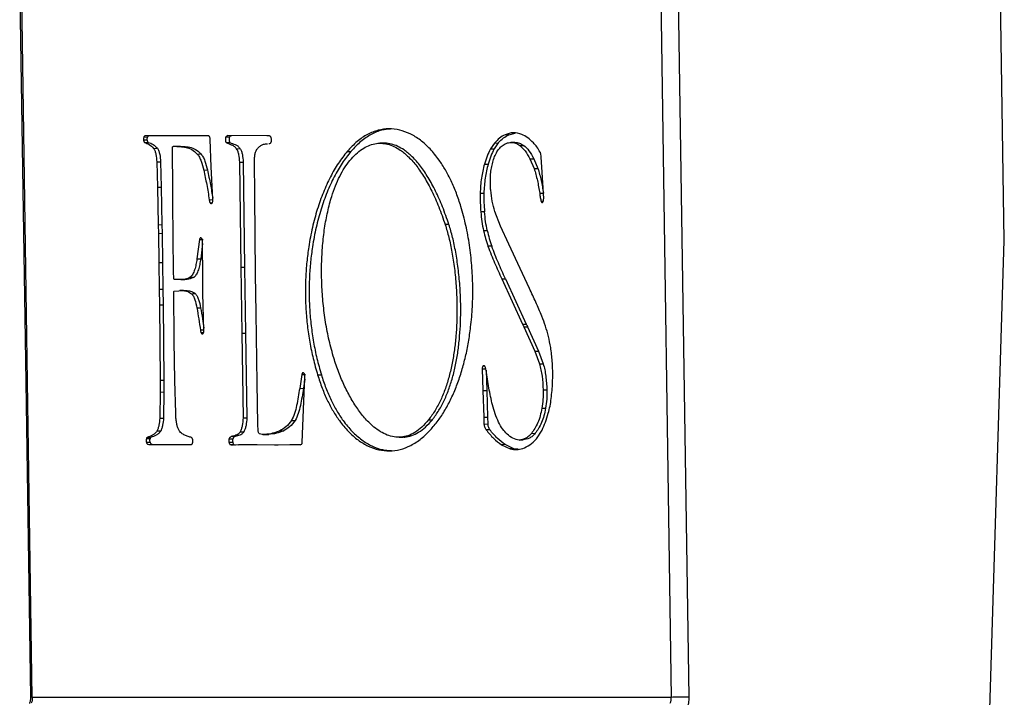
# Model space of a CAD drawing. Header units: millimetres. Extents: x 226 to 954, y 75 to 822.
# Tile 44 of 127: x 243 to 266, y 405 to 421. Entities that reach past the tile are written whole.
import ezdxf

# ---------------------------------------------------------------- set-up
doc = ezdxf.new("R2010")
doc.units = ezdxf.units.MM

msp = doc.modelspace()

# ---------------------------------------------------------------- linework, layer by layer
at = {"color": 179, "linetype": 'Continuous', "lineweight": 25}
for p, q in [((265.873, 415.774), (265.466, 442.721)), ((243.145, 421.765), (243.285, 412.5)), ((243.435, 405.22), (243.185, 421.764)), ((257.936, 421.764), (258.187, 405.22)), ((258.342, 421.77), (258.592, 405.226)), ((254.435, 418.214), (254.348, 418.212)), ((254.435, 418.214), (254.585, 418.252)), ((246.09, 418.092), (246.003, 418.09)), ((246.094, 418.155), (246.007, 418.153)), ((246.028, 418.033), (246.114, 418.035)), ((246.488, 418.187), (246.046, 418.19)), ((246.763, 418.185), (246.488, 418.187)), ((247.352, 418.187), (246.763, 418.185)), ((247.504, 418.19), (247.352, 418.187)), ((247.542, 418.106), (247.538, 418.137)), ((247.566, 417.474), (247.542, 418.106)), ((247.903, 418.166), (247.99, 418.168)), ((247.908, 418.033), (247.995, 418.035)), ((248.846, 418.185), (247.949, 418.193)), ((248.892, 418.01), (248.906, 418.012)), ((251.541, 418.019), (251.455, 418.018)), ((254.107, 418.023), (254.011, 417.885)), ((254.193, 418.025), (254.098, 417.886)), ((254.107, 418.023), (254.193, 418.025)), ((254.571, 418.038), (254.485, 418.036)), ((246.237, 417.899), (246.323, 417.901)), ((246.672, 417.873), (246.673, 417.925)), ((246.678, 416.969), (246.672, 417.873)), ((246.703, 417.949), (246.79, 417.95)), ((247.245, 417.768), (247.332, 417.77)), ((248.144, 417.891), (248.23, 417.893)), ((250.704, 417.827), (250.791, 417.829)), ((254.011, 417.885), (254.098, 417.886)), ((254.693, 417.967), (254.78, 417.969)), ((246.31, 417.587), (246.397, 417.589)), ((246.31, 417.587), (246.324, 417.003)), ((246.397, 417.589), (246.411, 417.005)), ((248.217, 417.582), (248.304, 417.584)), ((248.217, 417.582), (248.246, 415.152)), ((248.304, 417.584), (248.333, 415.154)), ((248.573, 416.801), (248.566, 417.621)), ((253.871, 417.534), (253.957, 417.535)), ((254.924, 417.658), (255.011, 417.66)), ((254.924, 417.658), (255.02, 417.433)), ((255.011, 417.66), (255.107, 417.435)), ((255.2, 417.467), (255.184, 417.696)), ((247.393, 417.398), (247.479, 417.4)), ((247.603, 416.735), (247.566, 417.474)), ((255.02, 417.433), (255.107, 417.435)), ((255.241, 416.738), (255.2, 417.467)), ((246.324, 417.003), (246.411, 417.005)), ((246.324, 417.003), (246.341, 416.135)), ((246.411, 417.005), (246.428, 416.137)), ((246.681, 416.646), (246.678, 416.969)), ((253.773, 416.861), (253.86, 416.863)), ((255.148, 416.863), (255.234, 416.865)), ((246.696, 415.051), (246.681, 416.646)), ((247.521, 416.714), (247.607, 416.716)), ((247.592, 416.634), (247.548, 416.633)), ((248.591, 414.99), (248.573, 416.801)), ((255.228, 416.673), (255.184, 416.672)), ((253.875, 416.431), (253.789, 416.43)), ((254.242, 416.1), (254.114, 416.443)), ((246.341, 416.135), (246.428, 416.137)), ((246.341, 416.135), (246.346, 415.936)), ((246.346, 415.936), (246.433, 415.938)), ((246.346, 415.936), (246.358, 415.26)), ((246.428, 416.137), (246.433, 415.938)), ((246.433, 415.938), (246.445, 415.262)), ((253.053, 416.14), (252.967, 416.139)), ((253.852, 415.999), (253.939, 416)), ((254.434, 415.683), (254.242, 416.1)), ((247.294, 415.794), (247.237, 415.344)), ((247.294, 415.794), (247.38, 415.796)), ((247.368, 415.748), (247.362, 415.787)), ((247.371, 414.896), (247.368, 415.748)), ((265.541, 404.944), (265.873, 415.774)), ((247.368, 415.701), (247.323, 415.345)), ((254.04, 415.639), (253.954, 415.637)), ((254.695, 415.126), (254.434, 415.683)), ((246.358, 415.26), (246.445, 415.262)), ((246.358, 415.26), (246.365, 414.649)), ((246.445, 415.262), (246.451, 414.651)), ((247.237, 415.344), (247.323, 415.345)), ((246.699, 414.896), (246.696, 415.051)), ((248.246, 415.152), (248.333, 415.154)), ((248.246, 415.152), (248.271, 413.63)), ((248.333, 415.154), (248.357, 413.632)), ((254.913, 414.66), (254.695, 415.126)), ((246.866, 414.868), (246.953, 414.87)), ((247.083, 414.922), (247.17, 414.924)), ((247.375, 414.555), (247.371, 414.896)), ((248.603, 414.091), (248.591, 414.99)), ((254.271, 414.885), (254.357, 414.886)), ((254.271, 414.885), (254.749, 413.839)), ((254.357, 414.886), (254.835, 413.841)), ((246.365, 414.649), (246.451, 414.651)), ((246.365, 414.649), (246.369, 414.282)), ((246.451, 414.651), (246.456, 414.284)), ((246.711, 413.496), (246.703, 414.573)), ((246.711, 414.602), (246.927, 414.613)), ((246.925, 414.618), (246.838, 414.616)), ((246.927, 414.613), (247.014, 414.614)), ((247.111, 414.542), (247.198, 414.544)), ((247.398, 413.693), (247.375, 414.555)), ((246.369, 414.282), (246.456, 414.284)), ((246.369, 414.282), (246.385, 412.545)), ((246.456, 414.284), (246.472, 412.547)), ((247.235, 414.217), (247.322, 414.218)), ((248.627, 412.48), (248.603, 414.091)), ((247.403, 413.7), (247.316, 413.698)), ((254.749, 413.839), (254.835, 413.841)), ((254.78, 413.778), (254.867, 413.78)), ((254.78, 413.778), (255.037, 413.216)), ((254.867, 413.78), (255.124, 413.218)), ((246.711, 413.447), (246.711, 413.496)), ((246.729, 412.537), (246.711, 413.447)), ((247.377, 413.636), (247.335, 413.635)), ((248.271, 413.63), (248.357, 413.632)), ((248.271, 413.63), (248.301, 411.672)), ((248.357, 413.632), (248.388, 411.674)), ((255.037, 413.216), (255.124, 413.218)), ((255.037, 413.216), (255.144, 412.921)), ((255.124, 413.218), (255.231, 412.923)), ((253.822, 412.807), (253.909, 412.809)), ((253.822, 412.807), (253.838, 412.307)), ((253.841, 412.873), (253.881, 412.874)), ((253.91, 412.773), (253.925, 412.309)), ((255.144, 412.921), (255.231, 412.923)), ((246.385, 412.545), (246.472, 412.547)), ((246.385, 412.545), (246.387, 412.272)), ((246.472, 412.547), (246.473, 412.274)), ((246.746, 411.78), (246.729, 412.537)), ((249.656, 412.675), (249.608, 412.356)), ((249.656, 412.675), (249.743, 412.677)), ((249.726, 412.566), (249.694, 412.358)), ((249.721, 412.434), (249.728, 412.631)), ((249.728, 412.631), (249.723, 412.67)), ((250.021, 412.67), (250.108, 412.672)), ((255.447, 412.49), (255.451, 412.644)), ((243.285, 412.5), (243.395, 405.221)), ((248.644, 411.533), (248.627, 412.48)), ((249.608, 412.356), (249.694, 412.358)), ((249.669, 411.106), (249.721, 412.434)), ((253.838, 412.307), (253.925, 412.309)), ((253.838, 412.307), (253.858, 411.692)), ((253.925, 412.309), (253.944, 411.694)), ((255.229, 412.322), (255.316, 412.324)), ((246.387, 412.272), (246.379, 411.665)), ((246.387, 412.272), (246.473, 412.274)), ((246.473, 412.274), (246.465, 411.666)), ((255.197, 411.897), (255.284, 411.899)), ((246.379, 411.665), (246.465, 411.666)), ((248.301, 411.672), (248.388, 411.674)), ((252.585, 411.631), (252.671, 411.633)), ((253.858, 411.692), (253.944, 411.694)), ((253.858, 411.692), (253.861, 411.533)), ((253.944, 411.694), (253.948, 411.535)), ((249.418, 411.612), (249.505, 411.614)), ((253.861, 411.533), (253.948, 411.535)), ((253.997, 411.399), (253.911, 411.397)), ((246.157, 411.194), (246.07, 411.193)), ((246.091, 411.224), (246.177, 411.226)), ((246.4, 411.37), (246.313, 411.368)), ((247.978, 411.188), (248.064, 411.19)), ((248.116, 411.245), (248.03, 411.243)), ((248.235, 411.353), (248.322, 411.355)), ((248.755, 411.289), (248.841, 411.291)), ((248.806, 411.292), (248.893, 411.294)), ((248.893, 411.294), (248.841, 411.292)), ((249.152, 411.376), (249.239, 411.378)), ((251.905, 411.228), (251.992, 411.229)), ((254.676, 411.163), (254.763, 411.165)), ((254.958, 411.317), (255.045, 411.319)), ((255.074, 411.187), (255.202, 411.389)), ((246.069, 411.111), (246.155, 411.113)), ((246.152, 411.059), (246.586, 411.062)), ((246.152, 411.059), (246.238, 411.061)), ((246.238, 411.061), (246.673, 411.063)), ((246.586, 411.062), (246.673, 411.063)), ((246.586, 411.062), (247.101, 411.059)), ((246.673, 411.063), (247.106, 411.061)), ((247.975, 411.112), (248.062, 411.113)), ((248.001, 411.059), (248.087, 411.061)), ((248.087, 411.061), (248.135, 411.054)), ((248.104, 411.053), (248.117, 411.054)), ((248.117, 411.054), (248.538, 411.059)), ((248.117, 411.054), (248.204, 411.056)), ((248.191, 411.055), (248.204, 411.056)), ((248.204, 411.056), (248.624, 411.061)), ((248.538, 411.059), (248.624, 411.061)), ((248.538, 411.059), (249.024, 411.051)), ((248.624, 411.061), (249.111, 411.053)), ((249.024, 411.051), (249.377, 411.056)), ((249.024, 411.051), (249.111, 411.053)), ((249.111, 411.053), (249.463, 411.058)), ((249.377, 411.056), (249.463, 411.058)), ((249.377, 411.056), (249.619, 411.054)), ((249.463, 411.058), (249.627, 411.056)), ((254.35, 411.056), (254.264, 411.054)), ((254.264, 411.054), (254.468, 410.958)), ((254.555, 410.96), (254.35, 411.056)), ((254.555, 410.96), (254.468, 410.958)), ((254.654, 410.949), (254.555, 410.96)), ((258.187, 405.22), (243.435, 405.22))]:
    msp.add_line(p, q, dxfattribs=at)
for points, knots in [([(253.33, 416.554), (253.296, 416.658), (253.228, 416.867), (253.106, 417.15), (252.973, 417.406), (252.811, 417.658), (252.619, 417.894), (252.395, 418.097), (252.159, 418.243), (251.916, 418.332), (251.668, 418.36), (251.419, 418.327), (251.173, 418.229), (250.93, 418.069), (250.78, 417.909), (250.704, 417.827)], [0, 0, 0, 0, 0.062326, 0.123956, 0.185191, 0.24626, 0.327687, 0.409377, 0.491482, 0.574092, 0.657289, 0.741196, 0.826026, 0.912123, 1, 1, 1, 1]), ([(251.708, 418.345), (251.641, 418.34), (251.49, 418.327), (251.259, 418.23), (251.017, 418.071), (250.867, 417.91), (250.791, 417.829)], [0, 0, 0, 0, 0.2080453, 0.4676297, 0.7310906, 1, 1, 1, 1]), ([(254.348, 418.212), (254.306, 418.191), (254.221, 418.148), (254.145, 418.064), (254.107, 418.023)], [0, 0, 0, 0, 0.499999, 1, 1, 1, 1]), ([(254.193, 418.025), (254.231, 418.066), (254.308, 418.149), (254.393, 418.192), (254.435, 418.214)], [0, 0, 0, 0, 0.500001, 1, 1, 1, 1]), ([(254.735, 418.222), (254.67, 418.243), (254.54, 418.283), (254.412, 418.236), (254.348, 418.212)], [0, 0, 0, 0, 0.5000029, 1, 1, 1, 1]), ([(255.002, 418.025), (254.959, 418.067), (254.873, 418.151), (254.781, 418.199), (254.735, 418.222)], [0, 0, 0, 0, 0.500002, 1, 1, 1, 1]), ([(246.007, 418.153), (246.005, 418.143), (246.001, 418.123), (246.003, 418.101), (246.003, 418.09)], [0, 0, 0, 0, 0.499999, 1, 1, 1, 1]), ([(246.003, 418.09), (246.004, 418.084), (246.006, 418.072), (246.012, 418.056), (246.019, 418.042), (246.025, 418.036), (246.028, 418.033)], [0, 0, 0, 0, 0.249999, 0.499995, 0.75001, 1, 1, 1, 1]), ([(246.046, 418.19), (246.039, 418.188), (246.028, 418.185), (246.016, 418.174), (246.01, 418.164), (246.008, 418.157), (246.007, 418.153)], [0, 0, 0, 0, 0.495871, 0.735869, 0.861803, 1, 1, 1, 1]), ([(246.028, 418.033), (246.064, 418.021), (246.137, 417.999), (246.204, 417.932), (246.237, 417.899)], [0, 0, 0, 0, 0.50316, 1, 1, 1, 1]), ([(246.09, 418.092), (246.089, 418.103), (246.088, 418.125), (246.092, 418.145), (246.094, 418.155)], [0, 0, 0, 0, 0.500009, 1, 1, 1, 1]), ([(246.114, 418.035), (246.111, 418.038), (246.106, 418.044), (246.099, 418.058), (246.093, 418.074), (246.091, 418.086), (246.09, 418.092)], [0, 0, 0, 0, 0.250032, 0.500029, 0.750022, 1, 1, 1, 1]), ([(246.133, 418.192), (246.126, 418.19), (246.114, 418.187), (246.102, 418.176), (246.097, 418.165), (246.095, 418.159), (246.094, 418.155)], [0, 0, 0, 0, 0.495807, 0.735821, 0.86177, 1, 1, 1, 1]), ([(246.114, 418.035), (246.151, 418.023), (246.224, 418.001), (246.29, 417.934), (246.323, 417.901)], [0, 0, 0, 0, 0.503164, 1, 1, 1, 1]), ([(247.538, 418.137), (247.536, 418.144), (247.532, 418.157), (247.524, 418.172), (247.515, 418.184), (247.508, 418.188), (247.504, 418.19)], [0, 0, 0, 0, 0.249987, 0.500002, 0.749987, 1, 1, 1, 1]), ([(247.903, 418.166), (247.901, 418.163), (247.897, 418.155), (247.892, 418.133), (247.891, 418.103), (247.894, 418.071), (247.9, 418.047), (247.905, 418.038), (247.908, 418.033)], [0, 0, 0, 0, 0.11521, 0.230308, 0.468569, 0.729284, 0.861049, 1, 1, 1, 1]), ([(247.949, 418.193), (247.941, 418.191), (247.925, 418.187), (247.911, 418.173), (247.903, 418.166)], [0, 0, 0, 0, 0.500021, 1, 1, 1, 1]), ([(247.908, 418.033), (247.948, 418.016), (248.009, 417.991), (248.091, 417.96), (248.126, 417.914), (248.144, 417.891)], [0, 0, 0, 0, 0.501462, 0.750921, 1, 1, 1, 1]), ([(247.99, 418.168), (247.988, 418.164), (247.984, 418.157), (247.979, 418.135), (247.978, 418.104), (247.981, 418.073), (247.987, 418.049), (247.992, 418.039), (247.995, 418.035)], [0, 0, 0, 0, 0.115191, 0.230284, 0.468543, 0.729279, 0.861043, 1, 1, 1, 1]), ([(247.99, 418.168), (247.997, 418.175), (248.012, 418.189), (248.028, 418.193), (248.036, 418.194)], [0, 0, 0, 0, 0.499981, 1, 1, 1, 1]), ([(247.995, 418.035), (248.035, 418.018), (248.096, 417.993), (248.178, 417.962), (248.213, 417.916), (248.23, 417.893)], [0, 0, 0, 0, 0.50146, 0.750924, 1, 1, 1, 1]), ([(248.651, 417.915), (248.67, 417.933), (248.709, 417.969), (248.783, 418.002), (248.836, 418.005), (248.868, 418.007)], [0, 0, 0, 0, 0.286089, 0.575254, 1, 1, 1, 1]), ([(248.862, 418.187), (248.86, 418.187), (248.857, 418.187), (248.854, 418.185), (248.85, 418.185), (248.847, 418.185), (248.846, 418.185)], [0, 0, 0, 0, 0.319621, 0.487994, 0.661988, 1, 1, 1, 1]), ([(248.953, 418.135), (248.95, 418.143), (248.945, 418.158), (248.935, 418.173), (248.923, 418.182), (248.899, 418.19), (248.878, 418.188), (248.862, 418.187)], [0, 0, 0, 0, 0.136389, 0.258643, 0.378389, 0.501423, 1, 1, 1, 1]), ([(248.906, 418.012), (248.915, 418.014), (248.929, 418.016), (248.944, 418.03), (248.951, 418.043), (248.953, 418.052), (248.955, 418.057)], [0, 0, 0, 0, 0.49318, 0.732773, 0.859762, 1, 1, 1, 1]), ([(248.955, 418.057), (248.956, 418.063), (248.958, 418.075), (248.958, 418.103), (248.955, 418.122), (248.953, 418.135)], [0, 0, 0, 0, 0.248002, 0.502144, 1, 1, 1, 1]), ([(250.766, 417.62), (250.812, 417.671), (250.903, 417.773), (251.047, 417.886), (251.193, 417.966), (251.341, 418.011), (251.489, 418.023), (251.638, 418.002), (251.786, 417.949), (251.949, 417.854), (252.126, 417.706), (252.313, 417.492), (252.492, 417.226), (252.663, 416.91), (252.825, 416.548), (252.919, 416.277), (252.967, 416.139)], [0, 0, 0, 0, 0.062607, 0.123238, 0.182408, 0.240618, 0.298344, 0.356029, 0.414078, 0.472853, 0.552872, 0.635394, 0.720957, 0.810001, 0.902906, 1, 1, 1, 1]), ([(253.053, 416.14), (253.005, 416.279), (252.911, 416.55), (252.75, 416.912), (252.579, 417.228), (252.399, 417.493), (252.212, 417.708), (252.035, 417.856), (251.872, 417.951), (251.724, 418.002), (251.614, 418.023), (251.553, 418.017), (251.541, 418.016)], [0, 0, 0, 0, 0.135775, 0.26569, 0.390208, 0.509855, 0.625253, 0.737149, 0.81934, 0.900514, 0.981179, 1, 1, 1, 1]), ([(254.279, 417.959), (254.311, 417.98), (254.378, 418.024), (254.484, 418.041), (254.591, 418.029), (254.66, 417.987), (254.693, 417.967)], [0, 0, 0, 0, 0.243711, 0.499376, 0.755272, 1, 1, 1, 1]), ([(254.571, 418.038), (254.607, 418.036), (254.678, 418.032), (254.746, 417.99), (254.78, 417.969)], [0, 0, 0, 0, 0.509708, 1, 1, 1, 1]), ([(255.158, 417.813), (255.133, 417.854), (255.085, 417.936), (255.03, 417.996), (255.002, 418.025)], [0, 0, 0, 0, 0.5041267, 1, 1, 1, 1]), ([(246.237, 417.899), (246.248, 417.879), (246.271, 417.84), (246.298, 417.732), (246.305, 417.645), (246.31, 417.587)], [0, 0, 0, 0, 0.254379, 0.499677, 1, 1, 1, 1]), ([(246.323, 417.901), (246.335, 417.881), (246.358, 417.842), (246.385, 417.734), (246.392, 417.647), (246.397, 417.589)], [0, 0, 0, 0, 0.2543838, 0.4996756, 1, 1, 1, 1]), ([(246.673, 417.925), (246.674, 417.928), (246.675, 417.933), (246.68, 417.94), (246.689, 417.946), (246.697, 417.948), (246.703, 417.949)], [0, 0, 0, 0, 0.131401, 0.251856, 0.496053, 1, 1, 1, 1]), ([(246.703, 417.949), (246.75, 417.947), (246.844, 417.943), (246.983, 417.927), (247.12, 417.884), (247.204, 417.806), (247.245, 417.768)], [0, 0, 0, 0, 0.254949, 0.50917, 0.757008, 1, 1, 1, 1]), ([(246.79, 417.95), (246.837, 417.949), (246.93, 417.945), (247.07, 417.929), (247.207, 417.886), (247.29, 417.808), (247.332, 417.77)], [0, 0, 0, 0, 0.254951, 0.509167, 0.757007, 1, 1, 1, 1]), ([(247.245, 417.768), (247.261, 417.746), (247.295, 417.7), (247.347, 417.576), (247.374, 417.469), (247.393, 417.398)], [0, 0, 0, 0, 0.249297, 0.501682, 1, 1, 1, 1]), ([(247.332, 417.77), (247.348, 417.747), (247.381, 417.702), (247.433, 417.577), (247.461, 417.471), (247.479, 417.4)], [0, 0, 0, 0, 0.249298, 0.50168, 1, 1, 1, 1]), ([(248.144, 417.891), (248.156, 417.872), (248.179, 417.835), (248.206, 417.727), (248.213, 417.641), (248.217, 417.582)], [0, 0, 0, 0, 0.256017, 0.499289, 1, 1, 1, 1]), ([(248.23, 417.893), (248.242, 417.874), (248.266, 417.837), (248.293, 417.729), (248.299, 417.642), (248.304, 417.584)], [0, 0, 0, 0, 0.256019, 0.499283, 1, 1, 1, 1]), ([(248.566, 417.621), (248.566, 417.651), (248.567, 417.709), (248.578, 417.763), (248.583, 417.789)], [0, 0, 0, 0, 0.509472, 1, 1, 1, 1]), ([(248.583, 417.789), (248.593, 417.815), (248.611, 417.866), (248.638, 417.899), (248.651, 417.915)], [0, 0, 0, 0, 0.516158, 1, 1, 1, 1]), ([(250.704, 417.827), (250.635, 417.74), (250.498, 417.565), (250.314, 417.245), (250.151, 416.889), (250.011, 416.497), (249.898, 416.075), (249.819, 415.664), (249.77, 415.276), (249.744, 414.916), (249.736, 414.549), (249.749, 414.175), (249.783, 413.797), (249.839, 413.418), (249.917, 413.037), (249.986, 412.794), (250.021, 412.67)], [0, 0, 0, 0, 0.0827814, 0.1649906, 0.2466538, 0.3278073, 0.4085394, 0.4890405, 0.5494772, 0.6101759, 0.6714076, 0.733516, 0.7969159, 0.8620914, 0.9295876, 1, 1, 1, 1]), ([(250.791, 417.829), (250.722, 417.742), (250.585, 417.567), (250.401, 417.247), (250.237, 416.891), (250.098, 416.499), (249.984, 416.077), (249.906, 415.666), (249.856, 415.278), (249.83, 414.918), (249.823, 414.551), (249.836, 414.177), (249.87, 413.799), (249.926, 413.42), (250.003, 413.039), (250.072, 412.796), (250.108, 412.672)], [0, 0, 0, 0, 0.082781, 0.164991, 0.246654, 0.327807, 0.408539, 0.48904, 0.549478, 0.610176, 0.671407, 0.733516, 0.796916, 0.862092, 0.929588, 1, 1, 1, 1]), ([(254.011, 417.885), (253.984, 417.831), (253.931, 417.724), (253.891, 417.597), (253.871, 417.534)], [0, 0, 0, 0, 0.504491, 1, 1, 1, 1]), ([(254.098, 417.886), (254.071, 417.833), (254.017, 417.726), (253.977, 417.599), (253.957, 417.535)], [0, 0, 0, 0, 0.5045, 1, 1, 1, 1]), ([(254.056, 417.544), (254.068, 417.59), (254.093, 417.681), (254.146, 417.796), (254.208, 417.893), (254.255, 417.937), (254.279, 417.959)], [0, 0, 0, 0, 0.249997, 0.5, 0.749998, 1, 1, 1, 1]), ([(254.693, 417.967), (254.734, 417.928), (254.819, 417.849), (254.888, 417.723), (254.924, 417.658)], [0, 0, 0, 0, 0.488075, 1, 1, 1, 1]), ([(254.78, 417.969), (254.821, 417.93), (254.905, 417.851), (254.975, 417.725), (255.011, 417.66)], [0, 0, 0, 0, 0.488078, 1, 1, 1, 1]), ([(255.184, 417.696), (255.182, 417.717), (255.179, 417.749), (255.17, 417.789), (255.162, 417.805), (255.158, 417.813)], [0, 0, 0, 0, 0.493792, 0.739899, 1, 1, 1, 1]), ([(250.382, 413.103), (250.345, 413.239), (250.272, 413.508), (250.194, 413.935), (250.141, 414.368), (250.113, 414.803), (250.111, 415.233), (250.133, 415.653), (250.179, 416.057), (250.25, 416.439), (250.336, 416.765), (250.431, 417.035), (250.53, 417.257), (250.641, 417.456), (250.724, 417.565), (250.766, 417.62)], [0, 0, 0, 0, 0.090051, 0.178558, 0.265722, 0.351625, 0.43627, 0.519627, 0.601682, 0.682488, 0.762225, 0.821558, 0.880732, 0.940072, 1, 1, 1, 1]), ([(253.871, 417.534), (253.845, 417.428), (253.794, 417.216), (253.78, 416.98), (253.773, 416.861)], [0, 0, 0, 0, 0.495518, 1, 1, 1, 1]), ([(253.957, 417.535), (253.932, 417.43), (253.881, 417.218), (253.867, 416.982), (253.86, 416.863)], [0, 0, 0, 0, 0.495522, 1, 1, 1, 1]), ([(254.015, 416.962), (254.012, 417.064), (254.007, 417.216), (254.026, 417.412), (254.046, 417.501), (254.056, 417.544)], [0, 0, 0, 0, 0.5100619, 0.7590692, 1, 1, 1, 1]), ([(247.393, 417.398), (247.416, 417.286), (247.464, 417.062), (247.502, 416.831), (247.521, 416.714)], [0, 0, 0, 0, 0.4977431, 1, 1, 1, 1]), ([(247.479, 417.4), (247.503, 417.288), (247.548, 417.073), (247.585, 416.852), (247.602, 416.746)], [0, 0, 0, 0, 0.520312, 1, 1, 1, 1]), ([(255.02, 417.433), (255.047, 417.342), (255.1, 417.161), (255.132, 416.962), (255.148, 416.863)], [0, 0, 0, 0, 0.5022, 1, 1, 1, 1]), ([(255.107, 417.435), (255.134, 417.344), (255.187, 417.163), (255.219, 416.964), (255.234, 416.865)], [0, 0, 0, 0, 0.502199, 1, 1, 1, 1]), ([(253.773, 416.861), (253.773, 416.788), (253.773, 416.644), (253.784, 416.501), (253.789, 416.43)], [0, 0, 0, 0, 0.504198, 1, 1, 1, 1]), ([(253.86, 416.863), (253.86, 416.79), (253.86, 416.646), (253.87, 416.502), (253.875, 416.431)], [0, 0, 0, 0, 0.504198, 1, 1, 1, 1]), ([(254.019, 416.935), (254.019, 416.936), (254.019, 416.937), (254.019, 416.94), (254.018, 416.945), (254.016, 416.949), (254.014, 416.952), (254.013, 416.955), (254.013, 416.957), (254.013, 416.959), (254.014, 416.961), (254.015, 416.962)], [0, 0, 0, 0, 0.07475, 0.14316, 0.273403, 0.534094, 0.701166, 0.74887, 0.796403, 0.849933, 1, 1, 1, 1]), ([(254.114, 416.443), (254.092, 416.52), (254.048, 416.675), (254.029, 416.848), (254.019, 416.935)], [0, 0, 0, 0, 0.498087, 1, 1, 1, 1]), ([(255.148, 416.863), (255.152, 416.83), (255.161, 416.764), (255.176, 416.702), (255.184, 416.672)], [0, 0, 0, 0, 0.504696, 1, 1, 1, 1]), ([(247.521, 416.714), (247.523, 416.698), (247.527, 416.675), (247.536, 416.65), (247.542, 416.639), (247.546, 416.635), (247.548, 416.633)], [0, 0, 0, 0, 0.497598, 0.748074, 0.872205, 1, 1, 1, 1]), ([(247.548, 416.633), (247.552, 416.631), (247.559, 416.626), (247.57, 416.625), (247.581, 416.63), (247.587, 416.637), (247.59, 416.641)], [0, 0, 0, 0, 0.250015, 0.500029, 0.750013, 1, 1, 1, 1]), ([(247.59, 416.641), (247.593, 416.647), (247.599, 416.659), (247.603, 416.692), (247.603, 416.718), (247.603, 416.735)], [0, 0, 0, 0, 0.247397, 0.484575, 1, 1, 1, 1]), ([(255.184, 416.672), (255.185, 416.668), (255.189, 416.66), (255.196, 416.652), (255.204, 416.647), (255.209, 416.647), (255.212, 416.648)], [0, 0, 0, 0, 0.249996, 0.50002, 0.749993, 1, 1, 1, 1]), ([(255.212, 416.648), (255.216, 416.652), (255.224, 416.662), (255.233, 416.684), (255.24, 416.71), (255.24, 416.729), (255.241, 416.738)], [0, 0, 0, 0, 0.2499885, 0.4999966, 0.7500157, 1, 1, 1, 1]), ([(252.647, 411.418), (252.707, 411.491), (252.825, 411.632), (252.984, 411.884), (253.125, 412.157), (253.248, 412.45), (253.352, 412.76), (253.439, 413.085), (253.507, 413.423), (253.563, 413.807), (253.6, 414.24), (253.608, 414.718), (253.586, 415.196), (253.532, 415.666), (253.45, 416.125), (253.37, 416.41), (253.33, 416.554)], [0, 0, 0, 0, 0.071139, 0.139713, 0.206155, 0.270856, 0.33416, 0.39637, 0.45774, 0.518487, 0.598798, 0.678679, 0.758434, 0.838353, 0.91875, 1, 1, 1, 1]), ([(253.789, 416.43), (253.796, 416.356), (253.81, 416.208), (253.838, 416.069), (253.852, 415.999)], [0, 0, 0, 0, 0.5, 1, 1, 1, 1]), ([(253.939, 416), (253.925, 416.07), (253.896, 416.21), (253.882, 416.358), (253.875, 416.431)], [0, 0, 0, 0, 0.499996, 1, 1, 1, 1]), ([(252.967, 416.139), (252.996, 416.041), (253.057, 415.837), (253.127, 415.496), (253.184, 415.122), (253.222, 414.723), (253.241, 414.306), (253.238, 413.915), (253.217, 413.56), (253.182, 413.243), (253.131, 412.933), (253.061, 412.634), (252.973, 412.349), (252.865, 412.083), (252.736, 411.837), (252.636, 411.701), (252.585, 411.631)], [0, 0, 0, 0, 0.066476, 0.138527, 0.215116, 0.295168, 0.377682, 0.46182, 0.525644, 0.589937, 0.654727, 0.720213, 0.786786, 0.855045, 0.925789, 1, 1, 1, 1]), ([(252.671, 411.633), (252.722, 411.703), (252.823, 411.838), (252.951, 412.085), (253.06, 412.351), (253.148, 412.636), (253.217, 412.935), (253.269, 413.245), (253.303, 413.562), (253.325, 413.917), (253.328, 414.307), (253.309, 414.724), (253.27, 415.124), (253.213, 415.497), (253.144, 415.839), (253.083, 416.043), (253.053, 416.14)], [0, 0, 0, 0, 0.074212, 0.144955, 0.213214, 0.279787, 0.345273, 0.410063, 0.474355, 0.53818, 0.622317, 0.704832, 0.784884, 0.861472, 0.933524, 1, 1, 1, 1]), ([(253.852, 415.999), (253.867, 415.936), (253.896, 415.811), (253.935, 415.695), (253.954, 415.637)], [0, 0, 0, 0, 0.497109, 1, 1, 1, 1]), ([(253.939, 416), (253.953, 415.938), (253.983, 415.813), (254.021, 415.697), (254.04, 415.639)], [0, 0, 0, 0, 0.497113, 1, 1, 1, 1]), ([(247.329, 415.834), (247.325, 415.834), (247.318, 415.835), (247.308, 415.827), (247.299, 415.813), (247.295, 415.801), (247.294, 415.794)], [0, 0, 0, 0, 0.2499845, 0.499994, 0.7499977, 1, 1, 1, 1]), ([(247.362, 415.787), (247.36, 415.793), (247.357, 415.805), (247.345, 415.822), (247.336, 415.829), (247.329, 415.834)], [0, 0, 0, 0, 0.254783, 0.503978, 1, 1, 1, 1]), ([(253.954, 415.637), (254.004, 415.508), (254.105, 415.249), (254.216, 415.006), (254.271, 414.885)], [0, 0, 0, 0, 0.5, 1, 1, 1, 1]), ([(254.357, 414.886), (254.302, 415.008), (254.192, 415.251), (254.091, 415.509), (254.04, 415.639)], [0, 0, 0, 0, 0.4999997, 1, 1, 1, 1]), ([(247.237, 415.344), (247.23, 415.301), (247.216, 415.215), (247.185, 415.094), (247.143, 414.985), (247.103, 414.943), (247.083, 414.922)], [0, 0, 0, 0, 0.248792, 0.50195, 0.750684, 1, 1, 1, 1]), ([(247.323, 415.345), (247.316, 415.303), (247.302, 415.216), (247.272, 415.096), (247.23, 414.987), (247.19, 414.945), (247.17, 414.924)], [0, 0, 0, 0, 0.24879, 0.501953, 0.75069, 1, 1, 1, 1]), ([(246.717, 414.872), (246.713, 414.874), (246.708, 414.876), (246.702, 414.884), (246.7, 414.891), (246.7, 414.894), (246.699, 414.896)], [0, 0, 0, 0, 0.496692, 0.748861, 0.871745, 1, 1, 1, 1]), ([(247.083, 414.922), (247.044, 414.904), (246.965, 414.869), (246.842, 414.866), (246.759, 414.87), (246.717, 414.872)], [0, 0, 0, 0, 0.324882, 0.660235, 1, 1, 1, 1]), ([(247.17, 414.924), (247.131, 414.906), (247.06, 414.873), (246.986, 414.872), (246.953, 414.871)], [0, 0, 0, 0, 0.545335, 1, 1, 1, 1]), ([(246.703, 414.573), (246.703, 414.576), (246.703, 414.583), (246.704, 414.59), (246.706, 414.595), (246.707, 414.598), (246.709, 414.601), (246.71, 414.602), (246.711, 414.602)], [0, 0, 0, 0, 0.268103, 0.518394, 0.637237, 0.754135, 0.873177, 1, 1, 1, 1]), ([(246.927, 414.613), (246.959, 414.609), (247.022, 414.603), (247.082, 414.562), (247.111, 414.542)], [0, 0, 0, 0, 0.510987, 1, 1, 1, 1]), ([(247.014, 414.614), (247.046, 414.611), (247.109, 414.605), (247.169, 414.564), (247.198, 414.544)], [0, 0, 0, 0, 0.5109846, 1, 1, 1, 1]), ([(255.402, 413.299), (255.386, 413.385), (255.353, 413.557), (255.282, 413.796), (255.185, 414.062), (255.06, 414.348), (254.962, 414.556), (254.913, 414.66)], [0, 0, 0, 0, 0.163632, 0.327348, 0.492999, 0.745494, 1, 1, 1, 1]), ([(247.111, 414.542), (247.127, 414.524), (247.157, 414.489), (247.201, 414.377), (247.221, 414.281), (247.235, 414.217)], [0, 0, 0, 0, 0.249335, 0.498352, 1, 1, 1, 1]), ([(247.198, 414.544), (247.213, 414.526), (247.244, 414.491), (247.287, 414.379), (247.308, 414.282), (247.322, 414.218)], [0, 0, 0, 0, 0.249333, 0.498346, 1, 1, 1, 1]), ([(247.235, 414.217), (247.25, 414.131), (247.279, 413.959), (247.304, 413.785), (247.316, 413.698)], [0, 0, 0, 0, 0.498222, 1, 1, 1, 1]), ([(247.322, 414.218), (247.336, 414.133), (247.363, 413.976), (247.386, 413.817), (247.396, 413.745)], [0, 0, 0, 0, 0.545361, 1, 1, 1, 1]), ([(247.316, 413.698), (247.318, 413.686), (247.322, 413.663), (247.331, 413.644), (247.335, 413.635)], [0, 0, 0, 0, 0.499989, 1, 1, 1, 1]), ([(247.371, 413.617), (247.375, 413.621), (247.382, 413.628), (247.391, 413.646), (247.396, 413.668), (247.397, 413.685), (247.398, 413.693)], [0, 0, 0, 0, 0.25, 0.500004, 0.750002, 1, 1, 1, 1]), ([(254.749, 413.839), (254.755, 413.829), (254.764, 413.815), (254.774, 413.799), (254.778, 413.788), (254.779, 413.781), (254.78, 413.778)], [0, 0, 0, 0, 0.519116, 0.760114, 0.877542, 1, 1, 1, 1]), ([(254.835, 413.841), (254.841, 413.831), (254.85, 413.817), (254.861, 413.801), (254.865, 413.79), (254.866, 413.783), (254.867, 413.78)], [0, 0, 0, 0, 0.519145, 0.760142, 0.87755, 1, 1, 1, 1]), ([(247.335, 413.635), (247.338, 413.631), (247.343, 413.622), (247.352, 413.615), (247.362, 413.613), (247.368, 413.616), (247.371, 413.617)], [0, 0, 0, 0, 0.249995, 0.499988, 0.750003, 1, 1, 1, 1]), ([(255.451, 412.644), (255.449, 412.756), (255.446, 412.978), (255.416, 413.193), (255.402, 413.299)], [0, 0, 0, 0, 0.505971, 1, 1, 1, 1]), ([(252.585, 411.631), (252.533, 411.572), (252.432, 411.455), (252.271, 411.334), (252.109, 411.257), (251.947, 411.223), (251.787, 411.23), (251.628, 411.273), (251.473, 411.351), (251.305, 411.471), (251.127, 411.644), (250.945, 411.876), (250.777, 412.143), (250.626, 412.44), (250.492, 412.758), (250.418, 412.989), (250.382, 413.103)], [0, 0, 0, 0, 0.070497, 0.137627, 0.20235, 0.265491, 0.327725, 0.389551, 0.451303, 0.513163, 0.595855, 0.678635, 0.761071, 0.842567, 0.922441, 1, 1, 1, 1]), ([(253.841, 412.873), (253.838, 412.87), (253.833, 412.863), (253.825, 412.84), (253.823, 412.82), (253.822, 412.807)], [0, 0, 0, 0, 0.244218, 0.489265, 1, 1, 1, 1]), ([(253.878, 412.871), (253.877, 412.872), (253.874, 412.876), (253.868, 412.88), (253.857, 412.881), (253.847, 412.876), (253.841, 412.873)], [0, 0, 0, 0, 0.121144, 0.238713, 0.47993, 1, 1, 1, 1]), ([(253.91, 412.772), (253.907, 412.791), (253.902, 412.819), (253.893, 412.849), (253.885, 412.863), (253.88, 412.868), (253.878, 412.871)], [0, 0, 0, 0, 0.490315, 0.737753, 0.864714, 1, 1, 1, 1]), ([(254.057, 411.974), (254.029, 412.104), (253.972, 412.364), (253.931, 412.636), (253.91, 412.772)], [0, 0, 0, 0, 0.498113, 1, 1, 1, 1]), ([(255.144, 412.921), (255.156, 412.876), (255.181, 412.785), (255.212, 412.584), (255.222, 412.428), (255.229, 412.322)], [0, 0, 0, 0, 0.2431872, 0.4895735, 1, 1, 1, 1]), ([(255.231, 412.923), (255.243, 412.878), (255.267, 412.787), (255.298, 412.586), (255.309, 412.43), (255.316, 412.324)], [0, 0, 0, 0, 0.243188, 0.489572, 1, 1, 1, 1]), ([(249.685, 412.717), (249.682, 412.717), (249.676, 412.715), (249.668, 412.705), (249.661, 412.692), (249.658, 412.681), (249.656, 412.675)], [0, 0, 0, 0, 0.241281, 0.484153, 0.737718, 1, 1, 1, 1]), ([(249.723, 412.67), (249.721, 412.677), (249.716, 412.689), (249.707, 412.704), (249.696, 412.714), (249.688, 412.716), (249.685, 412.717)], [0, 0, 0, 0, 0.249978, 0.500025, 0.749987, 1, 1, 1, 1]), ([(250.021, 412.67), (250.055, 412.567), (250.122, 412.36), (250.243, 412.081), (250.377, 411.829), (250.538, 411.582), (250.73, 411.352), (250.955, 411.155), (251.19, 411.013), (251.434, 410.929), (251.682, 410.902), (251.931, 410.935), (252.178, 411.031), (252.42, 411.185), (252.571, 411.34), (252.647, 411.418)], [0, 0, 0, 0, 0.06193, 0.123155, 0.184022, 0.244799, 0.325992, 0.407657, 0.48994, 0.5729, 0.656555, 0.740937, 0.826144, 0.91238, 1, 1, 1, 1]), ([(250.108, 412.672), (250.141, 412.568), (250.209, 412.362), (250.33, 412.083), (250.463, 411.831), (250.625, 411.584), (250.817, 411.354), (251.041, 411.156), (251.277, 411.016), (251.507, 410.932), (251.658, 410.922), (251.727, 410.918)], [0, 0, 0, 0, 0.096349, 0.191601, 0.286298, 0.380852, 0.507172, 0.634224, 0.762239, 0.891306, 1, 1, 1, 1]), ([(249.608, 412.356), (249.586, 412.224), (249.554, 412.024), (249.493, 411.767), (249.443, 411.664), (249.418, 411.612)], [0, 0, 0, 0, 0.494848, 0.742752, 1, 1, 1, 1]), ([(249.694, 412.358), (249.673, 412.225), (249.641, 412.026), (249.58, 411.769), (249.53, 411.666), (249.505, 411.614)], [0, 0, 0, 0, 0.494852, 0.742752, 1, 1, 1, 1]), ([(255.229, 412.322), (255.229, 412.248), (255.228, 412.103), (255.207, 411.965), (255.197, 411.897)], [0, 0, 0, 0, 0.5099971, 1, 1, 1, 1]), ([(255.316, 412.324), (255.315, 412.25), (255.315, 412.105), (255.294, 411.966), (255.284, 411.899)], [0, 0, 0, 0, 0.509993, 1, 1, 1, 1]), ([(255.346, 411.78), (255.361, 411.834), (255.389, 411.943), (255.425, 412.181), (255.438, 412.366), (255.447, 412.49)], [0, 0, 0, 0, 0.248739, 0.496642, 1, 1, 1, 1]), ([(254.395, 411.301), (254.36, 411.337), (254.289, 411.411), (254.198, 411.575), (254.118, 411.762), (254.077, 411.904), (254.057, 411.974)], [0, 0, 0, 0, 0.2421564, 0.4946986, 0.7505581, 1, 1, 1, 1]), ([(255.197, 411.897), (255.186, 411.837), (255.164, 411.716), (255.105, 411.561), (255.037, 411.424), (254.984, 411.352), (254.958, 411.317)], [0, 0, 0, 0, 0.246823, 0.500231, 0.754604, 1, 1, 1, 1]), ([(255.284, 411.899), (255.273, 411.839), (255.25, 411.718), (255.192, 411.563), (255.123, 411.426), (255.071, 411.354), (255.045, 411.319)], [0, 0, 0, 0, 0.246823, 0.500232, 0.754601, 1, 1, 1, 1]), ([(246.379, 411.665), (246.373, 411.611), (246.365, 411.53), (246.341, 411.43), (246.322, 411.389), (246.313, 411.368)], [0, 0, 0, 0, 0.498425, 0.746769, 1, 1, 1, 1]), ([(246.465, 411.666), (246.46, 411.612), (246.451, 411.531), (246.428, 411.431), (246.409, 411.391), (246.4, 411.37)], [0, 0, 0, 0, 0.498416, 0.746766, 1, 1, 1, 1]), ([(246.766, 411.562), (246.76, 411.597), (246.75, 411.669), (246.748, 411.742), (246.746, 411.78)], [0, 0, 0, 0, 0.491873, 1, 1, 1, 1]), ([(248.301, 411.672), (248.297, 411.613), (248.291, 411.524), (248.264, 411.418), (248.245, 411.375), (248.235, 411.353)], [0, 0, 0, 0, 0.503204, 0.750124, 1, 1, 1, 1]), ([(248.388, 411.674), (248.384, 411.614), (248.378, 411.526), (248.351, 411.42), (248.331, 411.377), (248.322, 411.355)], [0, 0, 0, 0, 0.5032, 0.750132, 1, 1, 1, 1]), ([(251.992, 411.233), (252.006, 411.232), (252.073, 411.228), (252.196, 411.26), (252.357, 411.335), (252.519, 411.457), (252.619, 411.573), (252.671, 411.633)], [0, 0, 0, 0, 0.056894, 0.281194, 0.511105, 0.749573, 1, 1, 1, 1]), ([(255.202, 411.389), (255.229, 411.449), (255.284, 411.569), (255.326, 411.71), (255.346, 411.78)], [0, 0, 0, 0, 0.49999, 1, 1, 1, 1]), ([(246.878, 411.321), (246.865, 411.332), (246.839, 411.355), (246.806, 411.412), (246.78, 411.481), (246.77, 411.535), (246.766, 411.562)], [0, 0, 0, 0, 0.249995, 0.499994, 0.749995, 1, 1, 1, 1]), ([(248.678, 411.306), (248.673, 411.311), (248.663, 411.322), (248.654, 411.347), (248.649, 411.375), (248.645, 411.438), (248.645, 411.491), (248.644, 411.533)], [0, 0, 0, 0, 0.134878, 0.251645, 0.365599, 0.484824, 1, 1, 1, 1]), ([(249.418, 411.612), (249.376, 411.56), (249.294, 411.455), (249.199, 411.403), (249.152, 411.376)], [0, 0, 0, 0, 0.503538, 1, 1, 1, 1]), ([(249.505, 411.614), (249.463, 411.561), (249.38, 411.457), (249.286, 411.404), (249.239, 411.378)], [0, 0, 0, 0, 0.503541, 1, 1, 1, 1]), ([(253.861, 411.533), (253.863, 411.519), (253.867, 411.491), (253.882, 411.441), (253.899, 411.415), (253.911, 411.397)], [0, 0, 0, 0, 0.2541378, 0.5025922, 1, 1, 1, 1]), ([(253.911, 411.397), (253.967, 411.329), (254.079, 411.192), (254.202, 411.1), (254.264, 411.054)], [0, 0, 0, 0, 0.500002, 1, 1, 1, 1]), ([(253.948, 411.535), (253.95, 411.521), (253.953, 411.493), (253.969, 411.443), (253.986, 411.416), (253.997, 411.399)], [0, 0, 0, 0, 0.254158, 0.502586, 1, 1, 1, 1]), ([(254.35, 411.056), (254.289, 411.102), (254.166, 411.194), (254.053, 411.33), (253.997, 411.399)], [0, 0, 0, 0, 0.4999981, 1, 1, 1, 1]), ([(246.07, 411.193), (246.069, 411.186), (246.066, 411.174), (246.064, 411.153), (246.065, 411.131), (246.068, 411.118), (246.069, 411.111)], [0, 0, 0, 0, 0.2500095, 0.5000185, 0.7500244, 1, 1, 1, 1]), ([(246.091, 411.224), (246.086, 411.221), (246.08, 411.218), (246.073, 411.208), (246.071, 411.2), (246.07, 411.195), (246.07, 411.193)], [0, 0, 0, 0, 0.4974361, 0.7390029, 0.8639552, 1, 1, 1, 1]), ([(246.313, 411.368), (246.296, 411.348), (246.263, 411.307), (246.188, 411.257), (246.13, 411.237), (246.091, 411.224)], [0, 0, 0, 0, 0.249505, 0.497895, 1, 1, 1, 1]), ([(246.155, 411.113), (246.154, 411.12), (246.152, 411.133), (246.151, 411.154), (246.152, 411.175), (246.155, 411.188), (246.157, 411.194)], [0, 0, 0, 0, 0.250019, 0.50002, 0.750019, 1, 1, 1, 1]), ([(246.177, 411.226), (246.173, 411.223), (246.166, 411.219), (246.16, 411.209), (246.158, 411.201), (246.157, 411.197), (246.157, 411.194)], [0, 0, 0, 0, 0.497439, 0.738994, 0.863904, 1, 1, 1, 1]), ([(246.4, 411.37), (246.383, 411.349), (246.35, 411.308), (246.275, 411.259), (246.216, 411.239), (246.177, 411.226)], [0, 0, 0, 0, 0.249499, 0.49789, 1, 1, 1, 1]), ([(247.114, 411.219), (247.088, 411.228), (247.034, 411.247), (246.954, 411.267), (246.903, 411.303), (246.878, 411.321)], [0, 0, 0, 0, 0.335795, 0.670596, 1, 1, 1, 1]), ([(247.139, 411.172), (247.138, 411.177), (247.135, 411.188), (247.13, 411.202), (247.122, 411.213), (247.117, 411.217), (247.114, 411.219)], [0, 0, 0, 0, 0.249967, 0.500024, 0.750008, 1, 1, 1, 1]), ([(247.137, 411.096), (247.138, 411.098), (247.14, 411.103), (247.142, 411.115), (247.143, 411.139), (247.14, 411.158), (247.139, 411.172)], [0, 0, 0, 0, 0.11906, 0.238273, 0.48905, 1, 1, 1, 1]), ([(247.978, 411.188), (247.976, 411.182), (247.973, 411.171), (247.971, 411.145), (247.973, 411.125), (247.975, 411.112)], [0, 0, 0, 0, 0.246021, 0.489699, 1, 1, 1, 1]), ([(248.03, 411.243), (248.02, 411.237), (248.006, 411.229), (247.987, 411.211), (247.981, 411.196), (247.978, 411.188)], [0, 0, 0, 0, 0.498261, 0.743794, 1, 1, 1, 1]), ([(248.235, 411.353), (248.22, 411.333), (248.19, 411.295), (248.119, 411.261), (248.066, 411.25), (248.03, 411.243)], [0, 0, 0, 0, 0.25029, 0.4952, 1, 1, 1, 1]), ([(248.064, 411.19), (248.063, 411.184), (248.059, 411.173), (248.057, 411.146), (248.06, 411.127), (248.062, 411.113)], [0, 0, 0, 0, 0.246035, 0.489707, 1, 1, 1, 1]), ([(248.116, 411.245), (248.107, 411.239), (248.092, 411.231), (248.074, 411.213), (248.068, 411.197), (248.064, 411.19)], [0, 0, 0, 0, 0.498239, 0.743778, 1, 1, 1, 1]), ([(248.322, 411.355), (248.307, 411.335), (248.277, 411.296), (248.206, 411.263), (248.152, 411.252), (248.116, 411.245)], [0, 0, 0, 0, 0.250289, 0.495203, 1, 1, 1, 1]), ([(248.806, 411.292), (248.784, 411.29), (248.741, 411.284), (248.699, 411.299), (248.678, 411.306)], [0, 0, 0, 0, 0.504676, 1, 1, 1, 1]), ([(249.152, 411.376), (249.096, 411.354), (248.982, 411.309), (248.865, 411.298), (248.806, 411.292)], [0, 0, 0, 0, 0.493458, 1, 1, 1, 1]), ([(249.239, 411.378), (249.182, 411.356), (249.068, 411.31), (248.952, 411.299), (248.893, 411.294)], [0, 0, 0, 0, 0.493458, 1, 1, 1, 1]), ([(254.676, 411.163), (254.627, 411.171), (254.53, 411.186), (254.439, 411.263), (254.395, 411.301)], [0, 0, 0, 0, 0.506756, 1, 1, 1, 1]), ([(254.958, 411.317), (254.937, 411.293), (254.895, 411.246), (254.801, 411.185), (254.726, 411.172), (254.676, 411.163)], [0, 0, 0, 0, 0.247166, 0.49507, 1, 1, 1, 1]), ([(254.757, 410.966), (254.812, 410.99), (254.923, 411.038), (255.024, 411.137), (255.074, 411.187)], [0, 0, 0, 0, 0.502957, 1, 1, 1, 1]), ([(255.045, 411.319), (255.023, 411.295), (254.981, 411.248), (254.887, 411.187), (254.813, 411.174), (254.763, 411.165)], [0, 0, 0, 0, 0.247163, 0.495069, 1, 1, 1, 1]), ([(246.069, 411.111), (246.071, 411.105), (246.075, 411.092), (246.087, 411.073), (246.114, 411.057), (246.136, 411.058), (246.152, 411.059)], [0, 0, 0, 0, 0.131279, 0.251537, 0.490341, 1, 1, 1, 1]), ([(246.155, 411.113), (246.158, 411.106), (246.162, 411.093), (246.174, 411.075), (246.2, 411.059), (246.223, 411.06), (246.238, 411.061)], [0, 0, 0, 0, 0.131265, 0.2515177, 0.490333, 1, 1, 1, 1]), ([(247.101, 411.059), (247.108, 411.061), (247.118, 411.064), (247.131, 411.077), (247.135, 411.089), (247.137, 411.096)], [0, 0, 0, 0, 0.485472, 0.727077, 1, 1, 1, 1]), ([(247.975, 411.112), (247.978, 411.1), (247.983, 411.083), (247.992, 411.065), (247.998, 411.061), (248.001, 411.059)], [0, 0, 0, 0, 0.52005, 0.766489, 1, 1, 1, 1]), ([(248.001, 411.059), (248.02, 411.055), (248.047, 411.049), (248.073, 411.051), (248.08, 411.052)], [0, 0, 0, 0, 0.727384, 1, 1, 1, 1]), ([(248.062, 411.113), (248.065, 411.102), (248.07, 411.085), (248.079, 411.067), (248.085, 411.063), (248.087, 411.061)], [0, 0, 0, 0, 0.520068, 0.766482, 1, 1, 1, 1]), ([(249.619, 411.054), (249.629, 411.055), (249.642, 411.057), (249.655, 411.069), (249.661, 411.078), (249.666, 411.091), (249.668, 411.101), (249.669, 411.106)], [0, 0, 0, 0, 0.497, 0.616596, 0.73579, 0.860584, 1, 1, 1, 1]), ([(254.468, 410.958), (254.516, 410.949), (254.613, 410.932), (254.709, 410.955), (254.757, 410.966)], [0, 0, 0, 0, 0.4999991, 1, 1, 1, 1]), ([(243.395, 405.221), (243.394, 405.195), (243.392, 405.144), (243.376, 405.097), (243.369, 405.074)], [0, 0, 0, 0, 0.502297, 1, 1, 1, 1]), ([(243.435, 405.22), (243.434, 405.198), (243.433, 405.152), (243.418, 405.109), (243.411, 405.088)], [0, 0, 0, 0, 0.499997, 1, 1, 1, 1]), ([(258.162, 405.088), (258.169, 405.109), (258.184, 405.152), (258.186, 405.198), (258.187, 405.22)], [0, 0, 0, 0, 0.500004, 1, 1, 1, 1]), ([(258.592, 405.226), (258.557, 405.225), (258.504, 405.224), (258.426, 405.223), (258.366, 405.222), (258.309, 405.221), (258.243, 405.221), (258.209, 405.22), (258.187, 405.22)], [0, 0, 0, 0, 0.2396926, 0.3685158, 0.4999978, 0.6314858, 0.7603017, 1, 1, 1, 1]), ([(258.592, 405.226), (258.59, 405.18), (258.587, 405.088), (258.557, 405.004), (258.542, 404.961)], [0, 0, 0, 0, 0.499993, 1, 1, 1, 1])]:
    msp.add_open_spline(points, degree=3, knots=knots, dxfattribs=at)
at = {"color": 8, "linetype": 'Continuous', "lineweight": 25}
msp.add_open_spline([(243.435, 405.22), (243.419, 405.22), (243.397, 405.221), (243.396, 405.221), (243.396, 405.221)], degree=3, knots=[0, 0, 0, 0, 0.711779, 1, 1, 1, 1], dxfattribs=at)

doc.saveas('drawing.dxf')
